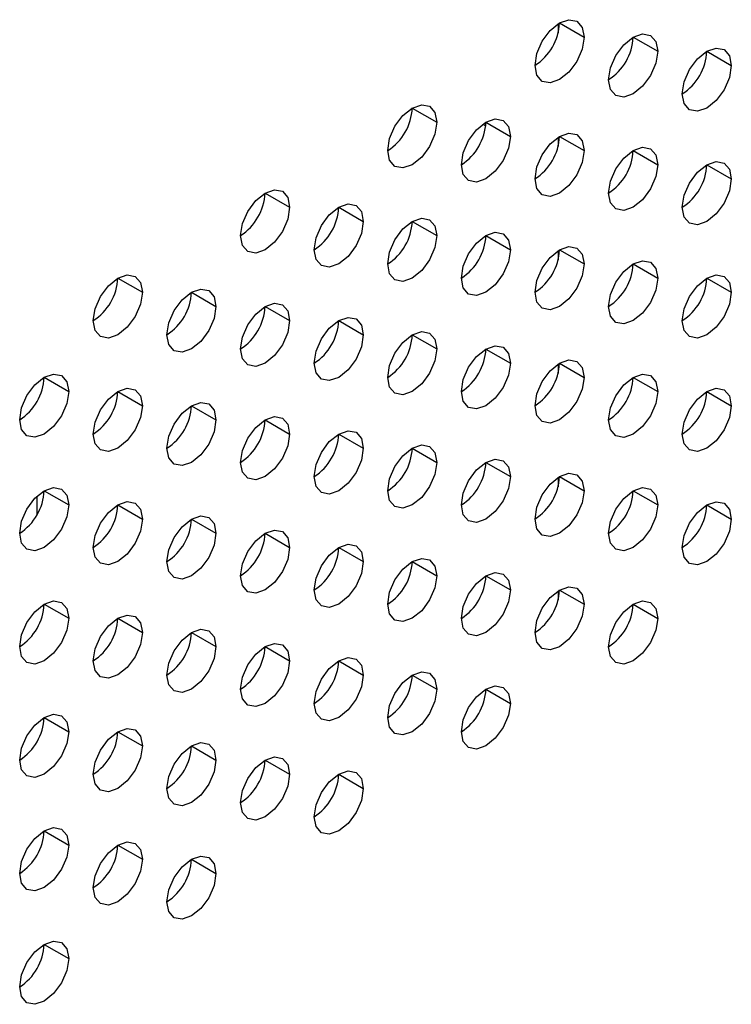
# Model space of a CAD drawing. Header units: millimetres. Extents: x 0 to 1118, y 0 to 864.
# Tile 211 of 256: x 956.98 to 960.4, y 672.53 to 677.26. Entities that reach past the tile are written whole.
import ezdxf

# ---------------------------------------------------------------- set-up
doc = ezdxf.new("R2010")
doc.units = ezdxf.units.MM

msp = doc.modelspace()

# ---------------------------------------------------------------- linework, layer by layer
at = {"color": 8, "linetype": 'Continuous', "lineweight": 25}
for p, q in [((959.5687, 677.2393), (959.5687, 677.1941)), ((959.5687, 676.695), (959.5687, 676.6497)), ((959.5687, 676.1506), (959.5687, 676.1054)), ((959.5687, 675.6062), (959.5687, 675.561)), ((959.5687, 675.0619), (959.5687, 675.0167)), ((959.5687, 674.5175), (959.5687, 674.4723))]:
    msp.add_line(p, q, dxfattribs=at)
at = {"color": 7, "linetype": 'Continuous', "lineweight": 25}
for p, q in [((959.5754, 677.2434), (959.6933, 677.1754)), ((959.929, 677.1753), (960.0468, 677.1073)), ((960.2825, 677.1073), (960.4004, 677.0392)), ((958.8683, 676.8352), (958.9862, 676.7672)), ((959.2077, 676.758), (959.221, 676.7504)), ((959.2219, 676.7671), (959.3397, 676.6991)), ((959.5754, 676.6991), (959.6933, 676.631)), ((959.929, 676.631), (960.0468, 676.563)), ((960.2825, 676.5629), (960.4004, 676.4949)), ((958.1612, 676.427), (958.2791, 676.359)), ((958.5148, 676.3589), (958.6326, 676.2909)), ((958.8683, 676.2909), (958.9862, 676.2228)), ((959.2219, 676.2228), (959.3397, 676.1547)), ((959.5754, 676.1547), (959.6933, 676.0867)), ((959.929, 676.0866), (960.0468, 676.0186)), ((957.4541, 676.0188), (957.5719, 675.9508)), ((960.2825, 676.0185), (960.4004, 675.9505)), ((957.8076, 675.9507), (957.9255, 675.8827)), ((958.1612, 675.8827), (958.2791, 675.8146)), ((958.5148, 675.8146), (958.6326, 675.7465)), ((958.8683, 675.7465), (958.9862, 675.6785)), ((959.2219, 675.6784), (959.3397, 675.6104)), ((959.5754, 675.6103), (959.6933, 675.5423)), ((957.1005, 675.5425), (957.2184, 675.4745)), ((959.929, 675.5423), (960.0468, 675.4742)), ((957.4541, 675.4745), (957.5719, 675.4064)), ((960.2825, 675.4742), (960.4004, 675.4062)), ((957.8076, 675.4064), (957.9255, 675.3383)), ((958.1612, 675.3383), (958.2791, 675.2703)), ((958.5148, 675.2702), (958.6326, 675.2022)), ((958.8683, 675.2021), (958.9862, 675.1341)), ((959.2219, 675.1341), (959.3397, 675.066)), ((959.5754, 675.066), (959.6933, 674.9979)), ((957.0652, 674.9715), (957.0652, 674.8806)), ((957.1005, 674.9982), (957.2184, 674.9301)), ((959.929, 674.9979), (960.0468, 674.9299)), ((957.4541, 674.9301), (957.5719, 674.8621)), ((960.2825, 674.9298), (960.4004, 674.8618)), ((957.8076, 674.862), (957.9255, 674.794)), ((958.1612, 674.7939), (958.2791, 674.7259)), ((958.5148, 674.7259), (958.6326, 674.6578)), ((958.8683, 674.6578), (958.9862, 674.5897)), ((959.2219, 674.5897), (959.3397, 674.5217)), ((959.5754, 674.5216), (959.6933, 674.4536)), ((957.1005, 674.4538), (957.2184, 674.3858)), ((959.929, 674.4535), (960.0468, 674.3855)), ((957.4541, 674.3857), (957.5719, 674.3177)), ((957.8076, 674.3177), (957.9255, 674.2496)), ((958.1612, 674.2496), (958.2791, 674.1815)), ((958.5148, 674.1815), (958.6326, 674.1135)), ((958.8683, 674.1134), (958.9862, 674.0454)), ((959.2219, 674.0453), (959.3397, 673.9773)), ((957.1005, 673.9094), (957.2184, 673.8414)), ((957.4541, 673.8414), (957.5719, 673.7733)), ((957.8076, 673.7733), (957.9255, 673.7053)), ((958.1612, 673.7052), (958.2791, 673.6372)), ((958.5148, 673.6371), (958.6326, 673.5691)), ((957.1005, 673.3651), (957.2184, 673.2971)), ((957.4541, 673.297), (957.5719, 673.229)), ((957.8076, 673.2289), (957.9255, 673.1609)), ((957.1005, 672.8207), (957.2184, 672.7527))]:
    msp.add_line(p, q, dxfattribs=at)
at = {"color": 7, "linetype": 'Continuous', "lineweight": 25, "flags": 128}
for points in [[(959.4576, 677.0393), (959.4665, 677.0966), (959.4921, 677.1555), (959.5303, 677.2071), (959.5754, 677.2434), (959.6205, 677.2591), (959.6587, 677.2517), (959.6843, 677.2223), (959.6933, 677.1754)], [(959.6933, 677.1754), (959.6843, 677.1181), (959.6587, 677.0592), (959.6205, 677.0077), (959.5754, 676.9713), (959.5303, 676.9556), (959.4921, 676.963), (959.4665, 676.9924), (959.4576, 677.0393)], [(959.8111, 676.9712), (959.8201, 677.0285), (959.8456, 677.0874), (959.8839, 677.139), (959.929, 677.1754), (959.9741, 677.191), (960.0123, 677.1836), (960.0378, 677.1542), (960.0468, 677.1073)], [(960.0468, 677.1073), (960.0378, 677.0501), (960.0123, 676.9912), (959.9741, 676.9396), (959.929, 676.9032), (959.8839, 676.8875), (959.8456, 676.8949), (959.8201, 676.9243), (959.8111, 676.9712)], [(960.1647, 676.9032), (960.1736, 676.9604), (960.1992, 677.0193), (960.2374, 677.0709), (960.2825, 677.1073), (960.3276, 677.123), (960.3659, 677.1155), (960.3914, 677.0861), (960.4004, 677.0392)], [(960.4004, 677.0392), (960.3914, 676.982), (960.3659, 676.9231), (960.3276, 676.8715), (960.2825, 676.8351), (960.2374, 676.8194), (960.1992, 676.8269), (960.1736, 676.8563), (960.1647, 676.9032)], [(958.7505, 676.6311), (958.7594, 676.6884), (958.785, 676.7473), (958.8232, 676.7988), (958.8683, 676.8352), (958.9134, 676.8509), (958.9516, 676.8435), (958.9772, 676.8141), (958.9862, 676.7672)], [(958.9862, 676.7672), (958.9772, 676.7099), (958.9516, 676.651), (958.9134, 676.5995), (958.8683, 676.5631), (958.8232, 676.5474), (958.785, 676.5548), (958.7594, 676.5842), (958.7505, 676.6311)], [(959.104, 676.563), (959.113, 676.6203), (959.1385, 676.6792), (959.1768, 676.7308), (959.2219, 676.7672), (959.267, 676.7828), (959.3052, 676.7754), (959.3307, 676.746), (959.3397, 676.6991)], [(959.4576, 676.495), (959.4665, 676.5522), (959.4921, 676.6111), (959.5303, 676.6627), (959.5754, 676.6991), (959.6205, 676.7148), (959.6587, 676.7073), (959.6843, 676.6779), (959.6933, 676.631)], [(959.3397, 676.6991), (959.3307, 676.6418), (959.3052, 676.5829), (959.267, 676.5314), (959.2219, 676.495), (959.1768, 676.4793), (959.1385, 676.4867), (959.113, 676.5161), (959.104, 676.563)], [(959.6933, 676.631), (959.6843, 676.5738), (959.6587, 676.5149), (959.6205, 676.4633), (959.5754, 676.4269), (959.5303, 676.4112), (959.4921, 676.4187), (959.4665, 676.4481), (959.4576, 676.495)], [(959.8111, 676.4269), (959.8201, 676.4841), (959.8456, 676.543), (959.8839, 676.5946), (959.929, 676.631), (959.9741, 676.6467), (960.0123, 676.6393), (960.0378, 676.6099), (960.0468, 676.563)], [(960.0468, 676.563), (960.0378, 676.5057), (960.0123, 676.4468), (959.9741, 676.3952), (959.929, 676.3588), (959.8839, 676.3431), (959.8456, 676.3506), (959.8201, 676.38), (959.8111, 676.4269)], [(960.1647, 676.3588), (960.1736, 676.4161), (960.1992, 676.475), (960.2374, 676.5265), (960.2825, 676.5629), (960.3276, 676.5786), (960.3659, 676.5712), (960.3914, 676.5418), (960.4004, 676.4949)], [(960.4004, 676.4949), (960.3914, 676.4376), (960.3659, 676.3787), (960.3276, 676.3271), (960.2825, 676.2907), (960.2374, 676.2751), (960.1992, 676.2825), (960.1736, 676.3119), (960.1647, 676.3588)], [(958.0433, 676.2229), (958.0523, 676.2802), (958.0779, 676.3391), (958.1161, 676.3906), (958.1612, 676.427), (958.2063, 676.4427), (958.2445, 676.4353), (958.2701, 676.4059), (958.2791, 676.359)], [(958.3969, 676.1548), (958.4059, 676.2121), (958.4314, 676.271), (958.4697, 676.3226), (958.5148, 676.359), (958.5599, 676.3746), (958.5981, 676.3672), (958.6236, 676.3378), (958.6326, 676.2909)], [(958.2791, 676.359), (958.2701, 676.3017), (958.2445, 676.2428), (958.2063, 676.1913), (958.1612, 676.1549), (958.1161, 676.1392), (958.0779, 676.1466), (958.0523, 676.176), (958.0433, 676.2229)], [(958.6326, 676.2909), (958.6236, 676.2336), (958.5981, 676.1747), (958.5599, 676.1232), (958.5148, 676.0868), (958.4697, 676.0711), (958.4314, 676.0785), (958.4059, 676.1079), (958.3969, 676.1548)], [(958.7505, 676.0868), (958.7594, 676.144), (958.785, 676.2029), (958.8232, 676.2545), (958.8683, 676.2909), (958.9134, 676.3066), (958.9516, 676.2991), (958.9772, 676.2697), (958.9862, 676.2228)], [(959.104, 676.0187), (959.113, 676.0759), (959.1385, 676.1348), (959.1768, 676.1864), (959.2219, 676.2228), (959.267, 676.2385), (959.3052, 676.231), (959.3307, 676.2016), (959.3397, 676.1547)], [(958.9862, 676.2228), (958.9772, 676.1656), (958.9516, 676.1067), (958.9134, 676.0551), (958.8683, 676.0187), (958.8232, 676.003), (958.785, 676.0105), (958.7594, 676.0399), (958.7505, 676.0868)], [(959.3397, 676.1547), (959.3307, 676.0975), (959.3052, 676.0386), (959.267, 675.987), (959.2219, 675.9506), (959.1768, 675.9349), (959.1385, 675.9424), (959.113, 675.9718), (959.104, 676.0187)], [(959.4576, 675.9506), (959.4665, 676.0079), (959.4921, 676.0668), (959.5303, 676.1183), (959.5754, 676.1547), (959.6205, 676.1704), (959.6587, 676.163), (959.6843, 676.1336), (959.6933, 676.0867)], [(959.8111, 675.8825), (959.8201, 675.9398), (959.8456, 675.9987), (959.8839, 676.0503), (959.929, 676.0866), (959.9741, 676.1023), (960.0123, 676.0949), (960.0378, 676.0655), (960.0468, 676.0186)], [(959.6933, 676.0867), (959.6843, 676.0294), (959.6587, 675.9705), (959.6205, 675.9189), (959.5754, 675.8825), (959.5303, 675.8669), (959.4921, 675.8743), (959.4665, 675.9037), (959.4576, 675.9506)], [(957.3362, 675.8147), (957.3452, 675.872), (957.3708, 675.9309), (957.409, 675.9824), (957.4541, 676.0188), (957.4992, 676.0345), (957.5374, 676.0271), (957.563, 675.9977), (957.5719, 675.9508)], [(960.0468, 676.0186), (960.0378, 675.9613), (960.0123, 675.9024), (959.9741, 675.8509), (959.929, 675.8145), (959.8839, 675.7988), (959.8456, 675.8062), (959.8201, 675.8356), (959.8111, 675.8825)], [(960.1647, 675.8144), (960.1736, 675.8717), (960.1992, 675.9306), (960.2374, 675.9822), (960.2825, 676.0186), (960.3276, 676.0342), (960.3659, 676.0268), (960.3914, 675.9974), (960.4004, 675.9505)], [(957.5719, 675.9508), (957.563, 675.8935), (957.5374, 675.8346), (957.4992, 675.783), (957.4541, 675.7467), (957.409, 675.731), (957.3708, 675.7384), (957.3452, 675.7678), (957.3362, 675.8147)], [(957.6898, 675.7466), (957.6988, 675.8039), (957.7243, 675.8628), (957.7625, 675.9144), (957.8076, 675.9508), (957.8527, 675.9664), (957.891, 675.959), (957.9165, 675.9296), (957.9255, 675.8827)], [(960.4004, 675.9505), (960.3914, 675.8933), (960.3659, 675.8344), (960.3276, 675.7828), (960.2825, 675.7464), (960.2374, 675.7307), (960.1992, 675.7381), (960.1736, 675.7675), (960.1647, 675.8144)], [(958.0433, 675.6786), (958.0523, 675.7358), (958.0779, 675.7947), (958.1161, 675.8463), (958.1612, 675.8827), (958.2063, 675.8984), (958.2445, 675.8909), (958.2701, 675.8615), (958.2791, 675.8146)], [(957.9255, 675.8827), (957.9165, 675.8254), (957.891, 675.7665), (957.8527, 675.715), (957.8076, 675.6786), (957.7625, 675.6629), (957.7243, 675.6703), (957.6988, 675.6997), (957.6898, 675.7466)], [(958.2791, 675.8146), (958.2701, 675.7574), (958.2445, 675.6985), (958.2063, 675.6469), (958.1612, 675.6105), (958.1161, 675.5948), (958.0779, 675.6022), (958.0523, 675.6317), (958.0433, 675.6786)], [(958.3969, 675.6105), (958.4059, 675.6677), (958.4314, 675.7266), (958.4697, 675.7782), (958.5148, 675.8146), (958.5599, 675.8303), (958.5981, 675.8228), (958.6236, 675.7934), (958.6326, 675.7465)], [(958.7505, 675.5424), (958.7594, 675.5997), (958.785, 675.6586), (958.8232, 675.7101), (958.8683, 675.7465), (958.9134, 675.7622), (958.9516, 675.7548), (958.9772, 675.7254), (958.9862, 675.6785)], [(958.6326, 675.7465), (958.6236, 675.6893), (958.5981, 675.6304), (958.5599, 675.5788), (958.5148, 675.5424), (958.4697, 675.5267), (958.4314, 675.5342), (958.4059, 675.5636), (958.3969, 675.6105)], [(958.9862, 675.6785), (958.9772, 675.6212), (958.9516, 675.5623), (958.9134, 675.5107), (958.8683, 675.4743), (958.8232, 675.4587), (958.785, 675.4661), (958.7594, 675.4955), (958.7505, 675.5424)], [(959.104, 675.4743), (959.113, 675.5316), (959.1385, 675.5905), (959.1768, 675.642), (959.2219, 675.6784), (959.267, 675.6941), (959.3052, 675.6867), (959.3307, 675.6573), (959.3397, 675.6104)], [(959.4576, 675.4062), (959.4665, 675.4635), (959.4921, 675.5224), (959.5303, 675.574), (959.5754, 675.6104), (959.6205, 675.626), (959.6587, 675.6186), (959.6843, 675.5892), (959.6933, 675.5423)], [(959.3397, 675.6104), (959.3307, 675.5531), (959.3052, 675.4942), (959.267, 675.4427), (959.2219, 675.4063), (959.1768, 675.3906), (959.1385, 675.398), (959.113, 675.4274), (959.104, 675.4743)], [(956.9827, 675.3384), (956.9917, 675.3957), (957.0172, 675.4546), (957.0554, 675.5062), (957.1005, 675.5426), (957.1456, 675.5582), (957.1839, 675.5508), (957.2094, 675.5214), (957.2184, 675.4745)], [(959.6933, 675.5423), (959.6843, 675.485), (959.6587, 675.4262), (959.6205, 675.3746), (959.5754, 675.3382), (959.5303, 675.3225), (959.4921, 675.3299), (959.4665, 675.3593), (959.4576, 675.4062)], [(959.8111, 675.3382), (959.8201, 675.3954), (959.8456, 675.4543), (959.8839, 675.5059), (959.929, 675.5423), (959.9741, 675.558), (960.0123, 675.5505), (960.0378, 675.5211), (960.0468, 675.4742)], [(957.2184, 675.4745), (957.2094, 675.4172), (957.1839, 675.3583), (957.1456, 675.3068), (957.1005, 675.2704), (957.0554, 675.2547), (957.0172, 675.2621), (956.9917, 675.2915), (956.9827, 675.3384)], [(957.3362, 675.2703), (957.3452, 675.3276), (957.3708, 675.3865), (957.409, 675.4381), (957.4541, 675.4745), (957.4992, 675.4901), (957.5374, 675.4827), (957.563, 675.4533), (957.5719, 675.4064)], [(960.0468, 675.4742), (960.0378, 675.417), (960.0123, 675.3581), (959.9741, 675.3065), (959.929, 675.2701), (959.8839, 675.2544), (959.8456, 675.2619), (959.8201, 675.2913), (959.8111, 675.3382)], [(960.1647, 675.2701), (960.1736, 675.3273), (960.1992, 675.3862), (960.2374, 675.4378), (960.2825, 675.4742), (960.3276, 675.4899), (960.3659, 675.4825), (960.3914, 675.4531), (960.4004, 675.4062)], [(957.5719, 675.4064), (957.563, 675.3492), (957.5374, 675.2903), (957.4992, 675.2387), (957.4541, 675.2023), (957.409, 675.1866), (957.3708, 675.194), (957.3452, 675.2234), (957.3362, 675.2703)], [(957.6898, 675.2023), (957.6988, 675.2595), (957.7243, 675.3184), (957.7625, 675.37), (957.8076, 675.4064), (957.8527, 675.4221), (957.891, 675.4146), (957.9165, 675.3852), (957.9255, 675.3383)], [(960.4004, 675.4062), (960.3914, 675.3489), (960.3659, 675.29), (960.3276, 675.2384), (960.2825, 675.202), (960.2374, 675.1864), (960.1992, 675.1938), (960.1736, 675.2232), (960.1647, 675.2701)], [(957.9255, 675.3383), (957.9165, 675.2811), (957.891, 675.2222), (957.8527, 675.1706), (957.8076, 675.1342), (957.7625, 675.1185), (957.7243, 675.126), (957.6988, 675.1554), (957.6898, 675.2023)], [(958.0433, 675.1342), (958.0523, 675.1914), (958.0779, 675.2503), (958.1161, 675.3019), (958.1612, 675.3383), (958.2063, 675.354), (958.2445, 675.3466), (958.2701, 675.3172), (958.2791, 675.2703)], [(958.3969, 675.0661), (958.4059, 675.1234), (958.4314, 675.1823), (958.4697, 675.2338), (958.5148, 675.2702), (958.5599, 675.2859), (958.5981, 675.2785), (958.6236, 675.2491), (958.6326, 675.2022)], [(958.2791, 675.2703), (958.2701, 675.213), (958.2445, 675.1541), (958.2063, 675.1025), (958.1612, 675.0661), (958.1161, 675.0505), (958.0779, 675.0579), (958.0523, 675.0873), (958.0433, 675.1342)], [(958.6326, 675.2022), (958.6236, 675.1449), (958.5981, 675.086), (958.5599, 675.0345), (958.5148, 674.9981), (958.4697, 674.9824), (958.4314, 674.9898), (958.4059, 675.0192), (958.3969, 675.0661)], [(958.7505, 674.998), (958.7594, 675.0553), (958.785, 675.1142), (958.8232, 675.1658), (958.8683, 675.2022), (958.9134, 675.2178), (958.9516, 675.2104), (958.9772, 675.181), (958.9862, 675.1341)], [(959.104, 674.93), (959.113, 674.9872), (959.1385, 675.0461), (959.1768, 675.0977), (959.2219, 675.1341), (959.267, 675.1498), (959.3052, 675.1423), (959.3307, 675.1129), (959.3397, 675.066)], [(958.9862, 675.1341), (958.9772, 675.0768), (958.9516, 675.0179), (958.9134, 674.9664), (958.8683, 674.93), (958.8232, 674.9143), (958.785, 674.9217), (958.7594, 674.9511), (958.7505, 674.998)], [(959.3397, 675.066), (959.3307, 675.0088), (959.3052, 674.9499), (959.267, 674.8983), (959.2219, 674.8619), (959.1768, 674.8462), (959.1385, 674.8537), (959.113, 674.8831), (959.104, 674.93)], [(959.4576, 674.8619), (959.4665, 674.9191), (959.4921, 674.978), (959.5303, 675.0296), (959.5754, 675.066), (959.6205, 675.0817), (959.6587, 675.0743), (959.6843, 675.0448), (959.6933, 674.9979)], [(956.9827, 674.7941), (956.9917, 674.8513), (957.0172, 674.9102), (957.0554, 674.9618), (957.1005, 674.9982), (957.1456, 675.0139), (957.1839, 675.0064), (957.2094, 674.977), (957.2184, 674.9301)], [(959.8111, 674.7938), (959.8201, 674.8511), (959.8456, 674.91), (959.8839, 674.9615), (959.929, 674.9979), (959.9741, 675.0136), (960.0123, 675.0062), (960.0378, 674.9768), (960.0468, 674.9299)], [(959.6933, 674.9979), (959.6843, 674.9407), (959.6587, 674.8818), (959.6205, 674.8302), (959.5754, 674.7938), (959.5303, 674.7781), (959.4921, 674.7856), (959.4665, 674.815), (959.4576, 674.8619)], [(957.2184, 674.9301), (957.2094, 674.8729), (957.1839, 674.814), (957.1456, 674.7624), (957.1005, 674.726), (957.0554, 674.7103), (957.0172, 674.7178), (956.9917, 674.7472), (956.9827, 674.7941)], [(957.3362, 674.726), (957.3452, 674.7832), (957.3708, 674.8421), (957.409, 674.8937), (957.4541, 674.9301), (957.4992, 674.9458), (957.5374, 674.9384), (957.563, 674.909), (957.5719, 674.8621)], [(960.0468, 674.9299), (960.0378, 674.8726), (960.0123, 674.8137), (959.9741, 674.7621), (959.929, 674.7257), (959.8839, 674.7101), (959.8456, 674.7175), (959.8201, 674.7469), (959.8111, 674.7938)], [(960.1647, 674.7257), (960.1736, 674.783), (960.1992, 674.8419), (960.2374, 674.8935), (960.2825, 674.9298), (960.3276, 674.9455), (960.3659, 674.9381), (960.3914, 674.9087), (960.4004, 674.8618)], [(957.5719, 674.8621), (957.563, 674.8048), (957.5374, 674.7459), (957.4992, 674.6943), (957.4541, 674.6579), (957.409, 674.6423), (957.3708, 674.6497), (957.3452, 674.6791), (957.3362, 674.726)], [(957.6898, 674.6579), (957.6988, 674.7152), (957.7243, 674.7741), (957.7625, 674.8256), (957.8076, 674.862), (957.8527, 674.8777), (957.891, 674.8703), (957.9165, 674.8409), (957.9255, 674.794)], [(960.4004, 674.8618), (960.3914, 674.8045), (960.3659, 674.7456), (960.3276, 674.6941), (960.2825, 674.6577), (960.2374, 674.642), (960.1992, 674.6494), (960.1736, 674.6788), (960.1647, 674.7257)], [(957.9255, 674.794), (957.9165, 674.7367), (957.891, 674.6778), (957.8527, 674.6262), (957.8076, 674.5899), (957.7625, 674.5742), (957.7243, 674.5816), (957.6988, 674.611), (957.6898, 674.6579)], [(958.0433, 674.5898), (958.0523, 674.6471), (958.0779, 674.706), (958.1161, 674.7576), (958.1612, 674.794), (958.2063, 674.8096), (958.2445, 674.8022), (958.2701, 674.7728), (958.2791, 674.7259)], [(958.2791, 674.7259), (958.2701, 674.6686), (958.2445, 674.6097), (958.2063, 674.5582), (958.1612, 674.5218), (958.1161, 674.5061), (958.0779, 674.5135), (958.0523, 674.5429), (958.0433, 674.5898)], [(958.3969, 674.5218), (958.4059, 674.579), (958.4314, 674.6379), (958.4697, 674.6895), (958.5148, 674.7259), (958.5599, 674.7416), (958.5981, 674.7341), (958.6236, 674.7047), (958.6326, 674.6578)], [(958.7505, 674.4537), (958.7594, 674.5109), (958.785, 674.5698), (958.8232, 674.6214), (958.8683, 674.6578), (958.9134, 674.6735), (958.9516, 674.666), (958.9772, 674.6366), (958.9862, 674.5897)], [(958.6326, 674.6578), (958.6236, 674.6006), (958.5981, 674.5417), (958.5599, 674.4901), (958.5148, 674.4537), (958.4697, 674.438), (958.4314, 674.4454), (958.4059, 674.4749), (958.3969, 674.5218)], [(958.9862, 674.5897), (958.9772, 674.5325), (958.9516, 674.4736), (958.9134, 674.422), (958.8683, 674.3856), (958.8232, 674.3699), (958.785, 674.3774), (958.7594, 674.4068), (958.7505, 674.4537)], [(959.104, 674.3856), (959.113, 674.4429), (959.1385, 674.5018), (959.1768, 674.5533), (959.2219, 674.5897), (959.267, 674.6054), (959.3052, 674.598), (959.3307, 674.5686), (959.3397, 674.5217)], [(959.4576, 674.3175), (959.4665, 674.3748), (959.4921, 674.4337), (959.5303, 674.4852), (959.5754, 674.5216), (959.6205, 674.5373), (959.6587, 674.5299), (959.6843, 674.5005), (959.6933, 674.4536)], [(959.3397, 674.5217), (959.3307, 674.4644), (959.3052, 674.4055), (959.267, 674.3539), (959.2219, 674.3175), (959.1768, 674.3019), (959.1385, 674.3093), (959.113, 674.3387), (959.104, 674.3856)], [(956.9827, 674.2497), (956.9917, 674.307), (957.0172, 674.3659), (957.0554, 674.4174), (957.1005, 674.4538), (957.1456, 674.4695), (957.1839, 674.4621), (957.2094, 674.4327), (957.2184, 674.3858)], [(959.6933, 674.4536), (959.6843, 674.3963), (959.6587, 674.3374), (959.6205, 674.2859), (959.5754, 674.2495), (959.5303, 674.2338), (959.4921, 674.2412), (959.4665, 674.2706), (959.4576, 674.3175)], [(959.8111, 674.2494), (959.8201, 674.3067), (959.8456, 674.3656), (959.8839, 674.4172), (959.929, 674.4536), (959.9741, 674.4692), (960.0123, 674.4618), (960.0378, 674.4324), (960.0468, 674.3855)], [(957.2184, 674.3858), (957.2094, 674.3285), (957.1839, 674.2696), (957.1456, 674.218), (957.1005, 674.1816), (957.0554, 674.166), (957.0172, 674.1734), (956.9917, 674.2028), (956.9827, 674.2497)], [(957.3362, 674.1816), (957.3452, 674.2389), (957.3708, 674.2978), (957.409, 674.3494), (957.4541, 674.3858), (957.4992, 674.4014), (957.5374, 674.394), (957.563, 674.3646), (957.5719, 674.3177)], [(960.0468, 674.3855), (960.0378, 674.3282), (960.0123, 674.2694), (959.9741, 674.2178), (959.929, 674.1814), (959.8839, 674.1657), (959.8456, 674.1731), (959.8201, 674.2025), (959.8111, 674.2494)], [(957.5719, 674.3177), (957.563, 674.2604), (957.5374, 674.2015), (957.4992, 674.15), (957.4541, 674.1136), (957.409, 674.0979), (957.3708, 674.1053), (957.3452, 674.1347), (957.3362, 674.1816)], [(957.6898, 674.1135), (957.6988, 674.1708), (957.7243, 674.2297), (957.7625, 674.2813), (957.8076, 674.3177), (957.8527, 674.3333), (957.891, 674.3259), (957.9165, 674.2965), (957.9255, 674.2496)], [(957.9255, 674.2496), (957.9165, 674.1924), (957.891, 674.1335), (957.8527, 674.0819), (957.8076, 674.0455), (957.7625, 674.0298), (957.7243, 674.0372), (957.6988, 674.0666), (957.6898, 674.1135)], [(958.0433, 674.0455), (958.0523, 674.1027), (958.0779, 674.1616), (958.1161, 674.2132), (958.1612, 674.2496), (958.2063, 674.2653), (958.2445, 674.2578), (958.2701, 674.2284), (958.2791, 674.1815)], [(958.3969, 673.9774), (958.4059, 674.0347), (958.4314, 674.0935), (958.4697, 674.1451), (958.5148, 674.1815), (958.5599, 674.1972), (958.5981, 674.1898), (958.6236, 674.1604), (958.6326, 674.1135)], [(958.2791, 674.1815), (958.2701, 674.1243), (958.2445, 674.0654), (958.2063, 674.0138), (958.1612, 673.9774), (958.1161, 673.9617), (958.0779, 673.9692), (958.0523, 673.9986), (958.0433, 674.0455)], [(958.6326, 674.1135), (958.6236, 674.0562), (958.5981, 673.9973), (958.5599, 673.9457), (958.5148, 673.9093), (958.4697, 673.8937), (958.4314, 673.9011), (958.4059, 673.9305), (958.3969, 673.9774)], [(958.7505, 673.9093), (958.7594, 673.9666), (958.785, 674.0255), (958.8232, 674.077), (958.8683, 674.1134), (958.9134, 674.1291), (958.9516, 674.1217), (958.9772, 674.0923), (958.9862, 674.0454)], [(959.104, 673.8412), (959.113, 673.8985), (959.1385, 673.9574), (959.1768, 674.009), (959.2219, 674.0454), (959.267, 674.061), (959.3052, 674.0536), (959.3307, 674.0242), (959.3397, 673.9773)], [(958.9862, 674.0454), (958.9772, 673.9881), (958.9516, 673.9292), (958.9134, 673.8777), (958.8683, 673.8413), (958.8232, 673.8256), (958.785, 673.833), (958.7594, 673.8624), (958.7505, 673.9093)], [(959.3397, 673.9773), (959.3307, 673.92), (959.3052, 673.8611), (959.267, 673.8096), (959.2219, 673.7732), (959.1768, 673.7575), (959.1385, 673.7649), (959.113, 673.7943), (959.104, 673.8412)], [(956.9827, 673.7053), (956.9917, 673.7626), (957.0172, 673.8215), (957.0554, 673.8731), (957.1005, 673.9095), (957.1456, 673.9251), (957.1839, 673.9177), (957.2094, 673.8883), (957.2184, 673.8414)], [(957.2184, 673.8414), (957.2094, 673.7842), (957.1839, 673.7253), (957.1456, 673.6737), (957.1005, 673.6373), (957.0554, 673.6216), (957.0172, 673.629), (956.9917, 673.6584), (956.9827, 673.7053)], [(957.3362, 673.6373), (957.3452, 673.6945), (957.3708, 673.7534), (957.409, 673.805), (957.4541, 673.8414), (957.4992, 673.8571), (957.5374, 673.8496), (957.563, 673.8202), (957.5719, 673.7733)], [(957.5719, 673.7733), (957.563, 673.7161), (957.5374, 673.6572), (957.4992, 673.6056), (957.4541, 673.5692), (957.409, 673.5535), (957.3708, 673.561), (957.3452, 673.5904), (957.3362, 673.6373)], [(957.6898, 673.5692), (957.6988, 673.6264), (957.7243, 673.6853), (957.7625, 673.7369), (957.8076, 673.7733), (957.8527, 673.789), (957.891, 673.7816), (957.9165, 673.7522), (957.9255, 673.7053)], [(957.9255, 673.7053), (957.9165, 673.648), (957.891, 673.5891), (957.8527, 673.5375), (957.8076, 673.5011), (957.7625, 673.4855), (957.7243, 673.4929), (957.6988, 673.5223), (957.6898, 673.5692)], [(958.0433, 673.5011), (958.0523, 673.5584), (958.0779, 673.6173), (958.1161, 673.6688), (958.1612, 673.7052), (958.2063, 673.7209), (958.2445, 673.7135), (958.2701, 673.6841), (958.2791, 673.6372)], [(958.2791, 673.6372), (958.2701, 673.5799), (958.2445, 673.521), (958.2063, 673.4694), (958.1612, 673.4331), (958.1161, 673.4174), (958.0779, 673.4248), (958.0523, 673.4542), (958.0433, 673.5011)], [(958.3969, 673.433), (958.4059, 673.4903), (958.4314, 673.5492), (958.4697, 673.6008), (958.5148, 673.6372), (958.5599, 673.6528), (958.5981, 673.6454), (958.6236, 673.616), (958.6326, 673.5691)], [(958.6326, 673.5691), (958.6236, 673.5118), (958.5981, 673.4529), (958.5599, 673.4014), (958.5148, 673.365), (958.4697, 673.3493), (958.4314, 673.3567), (958.4059, 673.3861), (958.3969, 673.433)], [(956.9827, 673.161), (956.9917, 673.2182), (957.0172, 673.2771), (957.0554, 673.3287), (957.1005, 673.3651), (957.1456, 673.3808), (957.1839, 673.3734), (957.2094, 673.344), (957.2184, 673.2971)], [(957.3362, 673.0929), (957.3452, 673.1502), (957.3708, 673.2091), (957.409, 673.2606), (957.4541, 673.297), (957.4992, 673.3127), (957.5374, 673.3053), (957.563, 673.2759), (957.5719, 673.229)], [(957.2184, 673.2971), (957.2094, 673.2398), (957.1839, 673.1809), (957.1456, 673.1293), (957.1005, 673.0929), (957.0554, 673.0773), (957.0172, 673.0847), (956.9917, 673.1141), (956.9827, 673.161)], [(957.5719, 673.229), (957.563, 673.1717), (957.5374, 673.1128), (957.4992, 673.0612), (957.4541, 673.0248), (957.409, 673.0092), (957.3708, 673.0166), (957.3452, 673.046), (957.3362, 673.0929)], [(957.6898, 673.0248), (957.6988, 673.0821), (957.7243, 673.141), (957.7625, 673.1926), (957.8076, 673.229), (957.8527, 673.2446), (957.891, 673.2372), (957.9165, 673.2078), (957.9255, 673.1609)], [(957.9255, 673.1609), (957.9165, 673.1036), (957.891, 673.0447), (957.8527, 672.9932), (957.8076, 672.9568), (957.7625, 672.9411), (957.7243, 672.9485), (957.6988, 672.9779), (957.6898, 673.0248)], [(956.9827, 672.6166), (956.9917, 672.6739), (957.0172, 672.7328), (957.0554, 672.7844), (957.1005, 672.8207), (957.1456, 672.8364), (957.1839, 672.829), (957.2094, 672.7996), (957.2184, 672.7527)], [(957.2184, 672.7527), (957.2094, 672.6954), (957.1839, 672.6365), (957.1456, 672.585), (957.1005, 672.5486), (957.0554, 672.5329), (957.0172, 672.5403), (956.9917, 672.5697), (956.9827, 672.6166)]]:
    msp.add_lwpolyline(points, dxfattribs=at)
at = {"color": 7, "linetype": 'Continuous', "lineweight": 25}
for centre in [(959.3195, 677.2551), (959.6731, 677.187), (960.0267, 677.1189), (958.6124, 676.8469), (958.966, 676.7788), (959.3195, 676.7107), (959.6731, 676.6426), (960.0267, 676.5745), (957.9053, 676.4387), (958.2589, 676.3706), (958.6124, 676.3025), (958.966, 676.2344), (959.3195, 676.1663), (959.6731, 676.0983), (957.1982, 676.0305), (960.0267, 676.0302), (957.5518, 675.9624), (957.9053, 675.8943), (958.2589, 675.8262), (958.6124, 675.7581), (958.966, 675.6901), (959.3195, 675.622), (956.8447, 675.5542), (959.6731, 675.5539), (957.1982, 675.4861), (960.0267, 675.4858), (957.5518, 675.418), (957.9053, 675.3499), (958.2589, 675.2819), (958.6124, 675.2138), (958.966, 675.1457), (959.3195, 675.0776), (956.8447, 675.0098), (959.6731, 675.0095), (957.1982, 674.9417), (960.0267, 674.9415), (957.5518, 674.8737), (957.9053, 674.8056), (958.2589, 674.7375), (958.6124, 674.6694), (958.966, 674.6013), (959.3195, 674.5333), (956.8447, 674.4655), (959.6731, 674.4652), (957.1982, 674.3974), (957.5518, 674.3293), (957.9053, 674.2612), (958.2589, 674.1931), (958.6124, 674.1251), (958.966, 674.057), (956.8447, 673.9211), (957.1982, 673.853), (957.5518, 673.7849), (957.9053, 673.7169), (958.2589, 673.6488), (956.8447, 673.3767), (957.1982, 673.3087), (957.5518, 673.2406), (956.8447, 672.8324)]:
    msp.add_arc(centre, 0.2561, 302.6055, 357.3945, dxfattribs=at)

doc.saveas('drawing.dxf')
